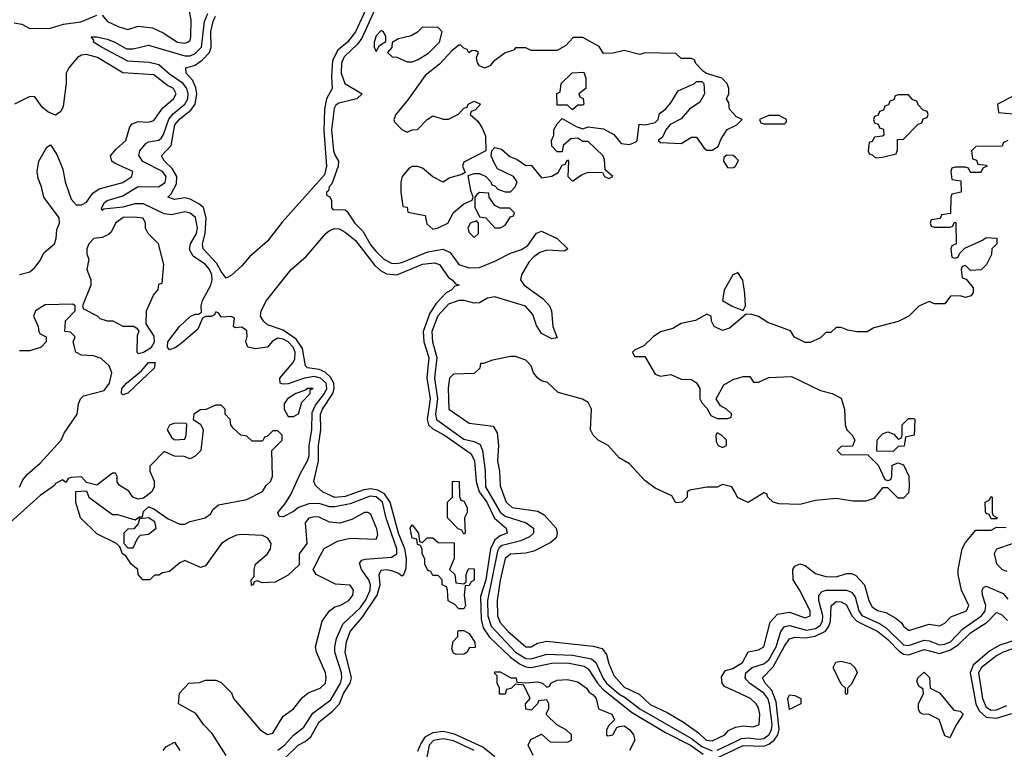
# Model space of a CAD drawing. Header units: inches. Extents: x 2710751 to 2829008, y 857003 to 965602.
# Tile 63 of 256: x 2737231 to 2741041, y 872694 to 875517. Entities that reach past the tile are written whole.
import ezdxf

# ---------------------------------------------------------------- set-up
doc = ezdxf.new("R2010")
doc.units = ezdxf.units.IN
doc.header["$MEASUREMENT"] = 0
doc.layers.add('C7837', color=7, linetype='Continuous')
doc.layers.add('C7847', color=7, linetype='Continuous')

msp = doc.modelspace()

# ---------------------------------------------------------------- linework, layer by layer
at = {"layer": 'C7837', "color": 2}
for points, elevation in [([(2738230, 872690.3), (2738255.1, 872710), (2738290, 872748.8), (2738330, 872779.3), (2738365.5, 872834.5), (2738434.5, 872885.5), (2738471.7, 872950), (2738477.2, 872970), (2738475.5, 872990), (2738450.8, 873070), (2738449.7, 873090), (2738457.1, 873122.9), (2738481.8, 873178.2), (2738550, 873242.3), (2738570, 873272.2), (2738586.6, 873310), (2738588.6, 873330), (2738582, 873350), (2738553.3, 873390), (2738545.8, 873414.2), (2738554.2, 873425.8), (2738568, 873430), (2738670, 873436.9), (2738689.6, 873450), (2738690.7, 873469.3), (2738648.5, 873588.5), (2738635, 873650), (2738610, 873671.2), (2738587.2, 873672.8), (2738510, 873643.1), (2738450, 873631.6), (2738430, 873632.5), (2738390, 873644.8), (2738350, 873643.5), (2738310.2, 873629.8), (2738290, 873614), (2738250, 873593.2), (2738235.3, 873595.3), (2738229.2, 873610), (2738257, 873643), (2738279.8, 873680.2), (2738317.4, 873762.6), (2738344.4, 873810), (2738350.7, 873830), (2738351.6, 873870), (2738361.8, 873930), (2738363, 873997), (2738375, 874025), (2738410.6, 874070), (2738419.1, 874090), (2738416.5, 874110), (2738395.1, 874130), (2738370, 874136.8), (2738333.4, 874130), (2738270, 874108.6), (2738250, 874106.3), (2738239, 874110), (2738237, 874130), (2738289.7, 874190), (2738295.4, 874204.6), (2738296.5, 874230), (2738288.7, 874250), (2738269.7, 874270), (2738250, 874281.1), (2738230, 874284.2), (2738208.2, 874271.8), (2738190, 874249.7), (2738143.8, 874243.8), (2738114, 874250), (2738106.3, 874270), (2738111.7, 874291.7), (2738110, 874313.2), (2738090, 874326.6), (2738064.7, 874324.7), (2738058, 874330), (2738062, 874362), (2738050, 874368), (2738010, 874366), (2738002, 874382), (2737990, 874386), (2737984.7, 874375.3), (2737972, 874368), (2737950, 874368.7), (2737938, 874362), (2737919.9, 874320.1), (2737856.4, 874263.6), (2737832.7, 874247.3), (2737810, 874239.3), (2737802.9, 874250), (2737804.8, 874270), (2737849.8, 874330.2), (2737890, 874368.2), (2737910, 874377.1), (2737923.1, 874376.9), (2737934.6, 874385.4), (2737933.3, 874410), (2737937.7, 874430), (2737970.7, 874489.3), (2737976.1, 874510), (2737974.8, 874530), (2737966, 874550), (2737949.7, 874570), (2737902.2, 874602.2), (2737887.5, 874627.5), (2737892.1, 874650), (2737915.3, 874690), (2737919.4, 874710), (2737911.2, 874751.2), (2737890, 874768.4), (2737870, 874773.3), (2737817.8, 874762.2), (2737790, 874766.2), (2737710, 874804.8), (2737676.2, 874803.8), (2737630, 874791.3), (2737556, 874784), (2737550, 874778), (2737547.2, 874787.2), (2737559.5, 874810), (2737570, 874817), (2737630, 874834.7), (2737689.1, 874870.9), (2737768.7, 874870), (2737793.7, 874886.3), (2737798.2, 874910), (2737783.5, 874930), (2737707.6, 874967.6), (2737691.6, 874991.6), (2737696.4, 875010), (2737720.7, 875039.3), (2737730, 875044.6), (2737770, 875050.3), (2737779.8, 875060.2), (2737788, 875072.1), (2737808.1, 875131.9), (2737825.9, 875154.1), (2737870, 875190.3), (2737881.1, 875210), (2737882.6, 875230), (2737878.2, 875250), (2737863.1, 875270), (2737810, 875306.6), (2737770, 875342.4), (2737731.7, 875351.7), (2737650, 875356.9), (2737547, 875410), (2737517.2, 875430), (2737518, 875438), (2737508, 875450), (2737530, 875450.3), (2737570, 875441.1), (2737599.1, 875430), (2737644, 875404), (2737670, 875404.6), (2737730, 875418.5), (2737870, 875376.3), (2737890, 875377.5), (2737910, 875385.4), (2737934.4, 875410), (2737945.7, 875510), (2737959.2, 875540.8)], 10), ([(2737550, 875534), (2737571.3, 875510), (2737612, 875490), (2737650, 875478.8), (2737690, 875491.3), (2737744.9, 875484.9), (2737785.5, 875465.5), (2737841, 875430), (2737870, 875426), (2737882, 875430), (2737890, 875438), (2737893.3, 875450), (2737895.1, 875515.1), (2737888, 875550)], 14), ([(2738570, 875556), (2738530, 875469.6), (2738499.6, 875430), (2738461.7, 875398.3), (2738441.2, 875358.8), (2738437.3, 875297.3), (2738440.4, 875250), (2738418.3, 875210), (2738410.2, 875170), (2738408.1, 875088.1), (2738418.6, 874950), (2738410, 874916.2), (2738246.9, 874733.1), (2738190, 874660.4), (2738120.1, 874599.9), (2738090, 874564), (2738050, 874528), (2738030, 874517), (2738010, 874542), (2737993.3, 874573.3), (2737940.5, 874630), (2737937.7, 874650), (2737949, 874690), (2737952.4, 874750), (2737941.6, 874790), (2737924.5, 874804.5), (2737890, 874822.4), (2737870, 874827.8), (2737830, 874820.7), (2737804, 874830), (2737817.2, 874842.8), (2737837.8, 874882.2), (2737839.2, 874910), (2737821.4, 874941.4), (2737791.3, 874970), (2737779.3, 874990), (2737817.7, 875030), (2737831.1, 875110), (2737850, 875133.6), (2737893.6, 875166.4), (2737909.8, 875190), (2737916.4, 875230), (2737912.9, 875252.9), (2737901.1, 875281.1), (2737875.1, 875310), (2737874, 875330), (2737910, 875341.3), (2737938.9, 875361.1), (2737965.3, 875390), (2737972.4, 875410), (2737970, 875471.3), (2737979.3, 875510), (2737988, 875530)], 6), ([(2738611.1, 875570), (2738554.2, 875445.8), (2738537.5, 875422.5), (2738486.7, 875373.3), (2738476.2, 875350), (2738475.2, 875310), (2738489.4, 875269.4), (2738556, 875230), (2738536, 875210), (2738466, 875194), (2738454.4, 875185.6), (2738447.3, 875172.7), (2738437.4, 875090), (2738445.4, 875010), (2738450, 874993.4), (2738464.9, 874970), (2738463.6, 874950), (2738438.9, 874881.1), (2738428.4, 874870), (2738425.2, 874854.8), (2738418, 874850), (2738418, 874838), (2738431.3, 874831.3), (2738436.9, 874816.9), (2738438, 874790), (2738442.8, 874782.8), (2738490, 874780.7), (2738496.4, 874776.4), (2738528.2, 874730), (2738558.4, 874698.4), (2738590, 874644.4), (2738610, 874619.5), (2738640.5, 874590), (2738670, 874575.3), (2738690, 874573.4), (2738710, 874577.8), (2738810, 874619.1), (2738870, 874628.7), (2738896.3, 874616.3), (2738930.7, 874570), (2738970, 874556.9), (2739010, 874557.4), (2739070, 874582.3), (2739130, 874614), (2739172.4, 874627.6), (2739196.6, 874643.4), (2739230, 874690.5), (2739250, 874699.1), (2739310.6, 874670), (2739352, 874630), (2739338.8, 874621.2), (2739270, 874624.7), (2739243.4, 874616.6), (2739220.2, 874599.8), (2739201.5, 874578.5), (2739172.7, 874530), (2739168.8, 874510), (2739182.4, 874490), (2739256.5, 874436.5), (2739280.4, 874410), (2739288.4, 874390), (2739293.4, 874330), (2739310, 874286), (2739290, 874282), (2739250, 874302.7), (2739230, 874334), (2739216.4, 874376.4), (2739188.6, 874408.6), (2739070, 874445.1), (2739041.1, 874438.9), (2739010, 874421.6), (2738990, 874419.7), (2738950.7, 874430.7), (2738930, 874430.8), (2738890, 874416.5), (2738849.1, 874370.9), (2738826.2, 874310), (2738827.8, 874270), (2738845, 874210), (2738836.6, 874130), (2738847.4, 874050), (2738840.2, 873990), (2738843.9, 873970), (2738950, 873893.6), (2738990, 873884.7), (2739012.7, 873872.7), (2739021.8, 873850), (2739031.9, 873771.9), (2739033.4, 873710), (2739090, 873611.7), (2739110, 873595.9), (2739190.6, 873570), (2739218.4, 873550), (2739218.4, 873530), (2739203.6, 873516.4), (2739170, 873500.3), (2739097.7, 873482.3), (2739086, 873474), (2739079.1, 873460.9), (2739041.6, 873270), (2739042.8, 873210), (2739055, 873170), (2739150, 873070.2), (2739190, 873046), (2739210, 873043.5), (2739270, 873062.6), (2739370, 873058.6), (2739443.7, 873043.7), (2739460.2, 873030), (2739486.8, 872970), (2739501.6, 872950), (2739548.8, 872908.8), (2739574.2, 872894.2), (2739630.3, 872850), (2739830, 872735.9), (2739870, 872704.3), (2739910, 872688.2)], 10), ([(2737210, 875504.7), (2737238.8, 875498.8), (2737270, 875482.8), (2737350, 875484), (2737400.9, 875499.1), (2737468, 875508), (2737530, 875534)], 14), ([(2740000, 875144.3), (2739978, 875170), (2739974.6, 875194.6), (2739966, 875210), (2739975.3, 875230), (2739975.3, 875250), (2739968.7, 875270), (2739948, 875290), (2739888.7, 875308.7), (2739876.4, 875316.4), (2739847.3, 875347.3), (2739842, 875362), (2739830, 875366), (2739790, 875366), (2739770, 875386), (2739650, 875388), (2739630, 875382), (2739570, 875398), (2739527.3, 875387.3), (2739490, 875386), (2739473.6, 875413.6), (2739410, 875448), (2739372.7, 875447.3), (2739343.6, 875416.4), (2739310, 875398), (2739210, 875398), (2739190, 875408), (2739150, 875408), (2739141, 875399), (2739110, 875389), (2739064.5, 875355.5), (2739050, 875338), (2739031.3, 875328.7), (2739010, 875338), (2739002, 875350), (2738998, 875370), (2739006, 875390), (2738996.4, 875396.4), (2738982, 875398), (2738968.4, 875388.4), (2738962, 875402), (2738950, 875406), (2738938, 875418), (2738930, 875418), (2738903.5, 875396.5), (2738855.5, 875344.5), (2738799.8, 875300.2), (2738733.4, 875206.6), (2738686, 875150), (2738678, 875130), (2738681, 875121), (2738710, 875092), (2738730, 875082), (2738749, 875091), (2738770, 875092), (2738808, 875130), (2738830, 875144.7), (2738870, 875131.3), (2738890, 875131.3), (2738928.9, 875151.1), (2738950, 875174), (2738962, 875178), (2738966, 875190), (2738990, 875202), (2739014, 875190), (2738992.7, 875167.3), (2738978, 875162), (2738974, 875150), (2739003.6, 875123.6), (2739019.6, 875099.6), (2739032.7, 875067.3), (2739034, 875010), (2738950, 874966), (2738944.7, 874950), (2738954, 874926), (2738942, 874918), (2738895.3, 874904.7), (2738870, 874888.7), (2738830, 874908.7), (2738790, 874942), (2738770, 874948.7), (2738750, 874948.7), (2738738, 874942), (2738711.3, 874910), (2738706, 874890), (2738706, 874850), (2738714, 874794), (2738730, 874792), (2738732.7, 874772.7), (2738799.6, 874759.6), (2738806.4, 874726.4), (2738830, 874706.8), (2738850, 874711.3), (2738888, 874730), (2738909.3, 874770.7), (2738950, 874804.7), (2738982, 874818), (2738986, 874830), (2738976.4, 874856.4), (2738966, 874914), (2738990, 874922), (2739010, 874922), (2739034, 874910), (2739054, 874890), (2739058, 874878), (2739070, 874874), (2739081, 874861), (2739110, 874851.3), (2739130, 874851.3), (2739148.7, 874870), (2739155.3, 874890), (2739142, 874910), (2739080.2, 874940.2), (2739065.6, 874965.6), (2739055.3, 874990), (2739058, 875010), (2739070, 875022), (2739095.3, 875015.3), (2739127.5, 874987.5), (2739155.3, 874975.3), (2739190, 874952), (2739210, 874954), (2739250, 874904.7), (2739290, 874911), (2739314, 874926), (2739330, 874954), (2739342, 874958), (2739350, 874974), (2739354, 874970), (2739352, 874910), (2739370, 874892), (2739404.1, 874915.9), (2739430, 874926.4), (2739485.4, 874925.4), (2739494, 874910), (2739510, 874902), (2739526, 874910), (2739496.4, 874936.4), (2739494, 874974), (2739488, 874990), (2739430, 875046), (2739410, 875046), (2739390, 875058), (2739363.6, 875056.4), (2739334, 875030), (2739330, 875006), (2739310, 875006), (2739290, 875028), (2739288.7, 875050), (2739298, 875070), (2739298, 875090), (2739310, 875114), (2739330, 875134), (2739383.6, 875103.6), (2739410, 875094), (2739430, 875102), (2739490, 875094), (2739530, 875072), (2739558, 875038), (2739590, 875033.4), (2739616.2, 875043.8), (2739619.6, 875050), (2739628, 875112), (2739650.6, 875110.6), (2739690, 875119.1), (2739700.9, 875130), (2739706.6, 875153.4), (2739730, 875171), (2739750, 875194.8), (2739778.3, 875241.7), (2739842, 875270), (2739850, 875278), (2739870, 875278), (2739878, 875270), (2739881, 875230), (2739862.8, 875197.2), (2739822, 875170), (2739790, 875132.7), (2739748.3, 875111.7), (2739731, 875090), (2739718, 875062), (2739702, 875050), (2739710, 875042), (2739790, 875038), (2739830, 875062), (2739850, 875062), (2739879.6, 875019.6), (2739890, 875012), (2739910, 875012), (2739933.6, 875026.4), (2739944.7, 875055.3), (2739968, 875092), (2740000, 875107.2)], 14), ([(2737230, 874531.3), (2737270, 874541), (2737290, 874558), (2737310, 874584.7), (2737324.8, 874615.2), (2737365.2, 874650), (2737371.8, 874670), (2737374.5, 874705.5), (2737385.2, 874730), (2737384, 874750), (2737324, 874830), (2737315.3, 874870), (2737302, 874902), (2737299, 874930), (2737305.2, 874970), (2737336.4, 875023.6), (2737350, 875032), (2737375.2, 874995.2), (2737398.5, 874938.5), (2737406.8, 874890), (2737430, 874822), (2737450, 874801), (2737470, 874801), (2737490, 874811.3), (2737514.5, 874845.5), (2737538, 874862), (2737630, 874886.7), (2737665.2, 874910), (2737669, 874930), (2737600.1, 874960.1), (2737588, 874970), (2737582, 874990), (2737603.7, 875016.3), (2737642, 875050), (2737657.2, 875102.8), (2737665.6, 875114.4), (2737690, 875122.8), (2737730, 875120.7), (2737750, 875126.8), (2737784.7, 875175.3), (2737826, 875210), (2737836.2, 875230), (2737826, 875250), (2737802.3, 875262.2), (2737750, 875302.9), (2737630, 875311.5), (2737532.3, 875370), (2737490, 875381.6), (2737470, 875379.5), (2737454.8, 875370), (2737420.7, 875330), (2737410.8, 875310), (2737410.9, 875270.9), (2737399.1, 875180.9), (2737390, 875162), (2737370, 875148), (2737340.2, 875160.2), (2737318, 875178), (2737290, 875218), (2737270, 875219), (2737210.6, 875189.4)], 14), ([(2740000, 874983.4), (2739991.6, 874991.6), (2739967.1, 874992.9), (2739956, 874984), (2739954, 874970), (2739970, 874944.9), (2739990, 874943), (2740000, 874949.2)], 14), ([(2738258.3, 872661.7), (2738308.2, 872710), (2738335.6, 872724.5), (2738357.3, 872742.7), (2738390, 872800.3), (2738440.2, 872839.8), (2738468.7, 872870), (2738483.7, 872910), (2738509.8, 872950), (2738514.6, 872970), (2738489.8, 873070), (2738495.3, 873110), (2738509.8, 873150), (2738556.4, 873203.6), (2738614.6, 873290), (2738626, 873330), (2738621.3, 873370), (2738630, 873387.3), (2738650, 873390.2), (2738670, 873386.4), (2738696.1, 873376.1), (2738710, 873364.9), (2738717.2, 873370), (2738725.8, 873394.2), (2738727.7, 873432.3), (2738720.6, 873470), (2738697.2, 873530), (2738664.1, 873650), (2738642.3, 873682.3), (2738616.5, 873696.5), (2738590, 873701.3), (2738562.5, 873697.5), (2738490, 873672), (2738450, 873668.8), (2738402.7, 873690), (2738375.1, 873715.1), (2738369.5, 873730), (2738387.6, 873810), (2738387.1, 873870), (2738396.8, 873930), (2738394.8, 873990), (2738402.2, 874010), (2738442, 874070), (2738447.7, 874090), (2738446.8, 874110), (2738434.1, 874134.1), (2738412.5, 874152.5), (2738390, 874163.2), (2738345.2, 874170), (2738337.2, 874177.2), (2738325.2, 874245.2), (2738300.8, 874280.8), (2738250, 874315.6), (2738190, 874336.2), (2738174.5, 874350), (2738162.9, 874370), (2738165.6, 874390), (2738185.4, 874430), (2738281, 874550), (2738338.8, 874601.2), (2738415.1, 874690), (2738430, 874701.7), (2738450, 874708.8), (2738467.2, 874707.2), (2738490, 874694.9), (2738530, 874662.6), (2738605.2, 874565.2), (2738626.4, 874546.4), (2738650, 874533.6), (2738690, 874530.2), (2738790, 874571.3), (2738836.1, 874576.1), (2738854.9, 874570), (2738890, 874518.8), (2738904.7, 874510), (2738916, 874496), (2738932, 874490), (2738914.8, 874485.2), (2738901, 874470), (2738880.5, 874459.5), (2738841.8, 874418.2), (2738818.5, 874381.5), (2738792, 874310), (2738794.7, 874270), (2738814.2, 874210), (2738806.2, 874130), (2738818.6, 874050), (2738807.5, 873970), (2738813.4, 873950), (2738830, 873933.4), (2738874.9, 873910), (2738977.7, 873837.7), (2738990.2, 873810.1), (2738997.7, 873730), (2739009.2, 873690), (2739038, 873650), (2739068.7, 873588.7), (2739113.4, 873550), (2739117.3, 873530), (2739090, 873520.4), (2739070, 873504.7), (2739052.3, 873470), (2739034.5, 873350), (2739014.2, 873285.8), (2739016.8, 873196.8), (2739024.3, 873164.3), (2739048.3, 873128.3), (2739130, 873050.2), (2739164.5, 873024.5), (2739190, 873013.4), (2739210, 873011), (2739290, 873027.3), (2739350, 873029.2), (2739415.2, 873015.2), (2739430, 873005.7), (2739466.4, 872950), (2739487.1, 872927.1), (2739598, 872838), (2739730, 872759.3), (2739826.3, 872710), (2739875.3, 872675.3)], 6), ([(2740000, 874534.1), (2739990, 874529.2), (2739956.4, 874470), (2739950.7, 874430.7), (2739988, 874408), (2740000, 874403.4)], 14), ([(2737230, 873708), (2737243.1, 873736.9), (2737261.3, 873758.7), (2737310, 873801.6), (2737391.5, 873890), (2737402.5, 873917.5), (2737454, 873990), (2737458, 874030), (2737466, 874050), (2737478, 874062), (2737557.4, 874082.6), (2737578.7, 874110), (2737587, 874150), (2737577, 874177), (2737546.3, 874206.3), (2737516.5, 874216.5), (2737470, 874219), (2737448, 874230), (2737438, 874270), (2737446, 874290), (2737427.3, 874307.3), (2737406, 874310), (2737408.4, 874351.6), (2737446, 874390), (2737446, 874410), (2737436.4, 874416.4), (2737330, 874413.2), (2737292, 874390), (2737284.7, 874370), (2737302, 874330), (2737304.7, 874310), (2737310, 874302), (2737334, 874290), (2737334, 874270), (2737314, 874250), (2737270, 874235.3), (2737230, 874235.3)], 14), ([(2740000, 874342.7), (2739976.8, 874323.2), (2739950, 874314), (2739918, 874330), (2739908, 874350), (2739906, 874370), (2739890, 874378), (2739846.4, 874353.6), (2739790, 874342), (2739758, 874322), (2739710, 874308.7), (2739682, 874290), (2739645.4, 874254.6), (2739610, 874238), (2739602, 874230), (2739610, 874214), (2739650, 874214), (2739690, 874146), (2739710, 874138), (2739750, 874144.7), (2739790, 874126), (2739830, 874124.7), (2739850, 874112), (2739862, 874090), (2739862, 874050), (2739870, 874034), (2739890, 874014), (2739905.4, 873985.4), (2739930, 873974), (2739970, 873974), (2739982, 873978), (2739986, 873990), (2739966, 874010), (2739943.1, 874023.1), (2739926, 874050), (2739955.3, 874104.7), (2739994.6, 874125.4), (2740000, 874127)], 14), ([(2740000, 873684.5), (2739986, 873710), (2739950, 873718), (2739930, 873708), (2739890, 873708), (2739823.6, 873696.4), (2739814, 873690), (2739814, 873670), (2739794, 873650), (2739770, 873648), (2739754.6, 873674.6), (2739690, 873704), (2739650, 873734), (2739590, 873799), (2739550, 873822), (2739508, 873870), (2739469.4, 873889.4), (2739449.3, 873909.3), (2739439, 873930), (2739444, 874010), (2739430, 874035.3), (2739409.1, 874049.1), (2739314.6, 874074.6), (2739273.6, 874113.6), (2739250, 874119), (2739235.3, 874130), (2739219, 874150), (2739210, 874178), (2739190, 874199), (2739150, 874214), (2739130, 874214), (2739060.7, 874199.3), (2739026, 874186), (2739014, 874186), (2739011.6, 874168.4), (2738990, 874148), (2738910, 874146), (2738894, 874130), (2738888.4, 874091.6), (2738891, 874010), (2738970, 873956), (2739063.6, 873943.6), (2739078, 873918), (2739084, 873870), (2739079.1, 873810), (2739087.7, 873770), (2739090, 873714), (2739113, 873650), (2739136, 873630), (2739235.8, 873615.8), (2739260.9, 873600.9), (2739307.3, 873550), (2739310.8, 873530), (2739307.3, 873512.7), (2739286.2, 873493.8), (2739219.9, 873460.1), (2739190, 873453), (2739130, 873449.5), (2739110, 873432.3), (2739090, 873348), (2739078, 873270), (2739079.5, 873210), (2739090, 873184.4), (2739121.3, 873150), (2739190, 873090.5), (2739210, 873090.5), (2739234.8, 873105.3), (2739270, 873112.7), (2739450, 873093.4), (2739484.1, 873084.1), (2739500.9, 873060.9), (2739510, 873026), (2739530, 872979.1), (2739570, 872934.4), (2739627.7, 872907.7), (2739670, 872867.4), (2739736, 872836), (2739799, 872799), (2739858, 872758), (2739886.7, 872730), (2739910, 872726.3), (2739959.3, 872750), (2739973.3, 872766.7), (2740000.1, 872779.9)], 14), ([(2738029.3, 872670), (2737975.5, 872755.5), (2737942, 872790), (2737912.9, 872832.9), (2737846, 872870), (2737848.7, 872911.3), (2737886, 872950), (2737927.3, 872952.7), (2737950, 872962), (2737990, 872962), (2738010, 872952), (2738050, 872912), (2738058, 872890), (2738161, 872770), (2738190, 872751), (2738210, 872756), (2738250, 872822.8), (2738290, 872851), (2738325.8, 872894.2), (2738347.6, 872912.4), (2738393.2, 872930), (2738414, 872950), (2738417, 872970), (2738414, 872990), (2738379.3, 873070), (2738375.1, 873090), (2738400.9, 873190), (2738429.6, 873230.4), (2738450, 873244.9), (2738470, 873250.8), (2738504, 873270), (2738519.5, 873290), (2738522.7, 873310), (2738510, 873329), (2738452.9, 873332.9), (2738378, 873370), (2738366, 873390), (2738394.6, 873445.4), (2738409, 873471), (2738460.2, 873499.8), (2738510, 873511), (2738610, 873507.3), (2738616.5, 873523.5), (2738612.7, 873547.3), (2738593.8, 873593.8), (2738590, 873602), (2738578, 873610), (2738564.7, 873610), (2738516.3, 873583.7), (2738470, 873569), (2738430, 873572.3), (2738390, 873591.6), (2738370, 873594), (2738350, 873588.7), (2738336, 873570), (2738342, 873490), (2738312, 873450), (2738312.7, 873407.3), (2738270, 873368), (2738219.6, 873340.4), (2738170, 873338), (2738150, 873346), (2738138, 873342), (2738134, 873330), (2738127.3, 873327.3), (2738126, 873350), (2738138, 873362), (2738138, 873390), (2738144, 873410), (2738189.6, 873450.4), (2738200.9, 873470), (2738203.7, 873490), (2738191.2, 873511.2), (2738170, 873520.7), (2738090, 873524.5), (2738070, 873522), (2738042, 873510), (2738011.3, 873490), (2737950, 873404), (2737930, 873397.2), (2737870, 873424), (2737850, 873415.3), (2737810, 873382), (2737783.6, 873376.4), (2737770, 873368), (2737752.7, 873367.3), (2737734, 873350), (2737708, 873350), (2737689, 873370), (2737688, 873390), (2737662, 873410), (2737642, 873442), (2737628.7, 873450), (2737618, 873478), (2737606, 873490), (2737530, 873528), (2737466, 873590), (2737448.7, 873648.7), (2737448, 873692), (2737490, 873694), (2737498, 873670), (2737590, 873602), (2737610, 873602), (2737678, 873582), (2737694, 873594), (2737706, 873594), (2737710, 873614), (2737730, 873632), (2737750, 873624.7), (2737805.2, 873585.2), (2737850, 873564.7), (2737870, 873564.7), (2737890, 873576), (2737948, 873590), (2737970, 873604.7), (2737978, 873622), (2738000.4, 873639.6), (2738110, 873661), (2738170, 873692), (2738185.2, 873714.8), (2738202, 873730), (2738208.7, 873750), (2738206, 873850), (2738246, 873890), (2738246, 873910), (2738230, 873926), (2738210, 873926), (2738190, 873906), (2738178, 873902), (2738170, 873886), (2738130, 873886), (2738110, 873906), (2738086, 873910), (2738056.4, 873936.4), (2738048, 873950), (2738046, 873970), (2738026, 873990), (2738026, 874010), (2738010, 874026), (2737990, 874026), (2737951.1, 874008.9), (2737930, 874008), (2737904.7, 873990), (2737902, 873970), (2737930, 873952), (2737941, 873930), (2737932, 873850), (2737910, 873828), (2737890, 873818), (2737867.3, 873827.3), (2737830, 873828.7), (2737790, 873846), (2737734, 873790), (2737734, 873770), (2737751.1, 873731.1), (2737751.3, 873710), (2737742, 873690), (2737710, 873666), (2737690, 873662), (2737669.2, 873669.2), (2737652.9, 873692.9), (2737616.4, 873716.4), (2737608.4, 873728.4), (2737608, 873750), (2737602, 873762), (2737590, 873762), (2737530, 873715.3), (2737490, 873726), (2737470, 873748), (2737430, 873746), (2737418, 873742), (2737410, 873726), (2737396.4, 873736.4), (2737370, 873722), (2737365.8, 873714.2), (2737310, 873676.2), (2737170, 873549.6)], 14), ([(2739218, 872670), (2739198, 872710), (2739208.4, 872731.6), (2739250, 872752), (2739283.6, 872723.6), (2739350, 872722), (2739366, 872730), (2739366, 872750), (2739346, 872770), (2739308.7, 872788.7), (2739270, 872826), (2739268.4, 872831.6), (2739278, 872850), (2739278, 872870), (2739270, 872886), (2739238, 872882), (2739234, 872870), (2739210, 872846), (2739188.9, 872848.9), (2739188, 872870), (2739206, 872890), (2739182, 872942), (2739150, 872946), (2739134, 872930), (2739114, 872926), (2739110, 872908), (2739087.3, 872907.3), (2739088, 872930), (2739078, 872950), (2739078, 872978), (2739068.4, 872988.4), (2739070, 872994), (2739090, 872994), (2739130.9, 872970.9), (2739152, 872970), (2739154, 872954), (2739190, 872951), (2739234.8, 872954.8), (2739254, 872950), (2739270, 872934), (2739282, 872938), (2739286, 872950), (2739310, 872962), (2739350, 872964.7), (2739390, 872954.8), (2739424.7, 872930), (2739434.9, 872914.9), (2739450, 872904.7), (2739461, 872890), (2739471.1, 872851.1), (2739522, 872830), (2739532, 872808), (2739510, 872786), (2739502, 872770), (2739502, 872750), (2739506, 872746), (2739526, 872750), (2739542, 872778), (2739550, 872782), (2739570, 872784.7), (2739591.3, 872770), (2739606, 872750), (2739611.3, 872730), (2739590.7, 872690)], 2), ([(2740000, 872917.6), (2739957.5, 872937.5), (2739949.2, 872950), (2739946, 872974), (2739961.3, 872998.7), (2739990, 873006.5), (2740000, 873012.7)], 14), ([(2739070, 872664.5), (2739022.7, 872702.7), (2738912.8, 872752.8), (2738870, 872762.7), (2738830, 872758.2), (2738799.1, 872740.9), (2738783, 872717), (2738770, 872685.2)], 6), ([(2737786, 872690), (2737796.4, 872703.6), (2737830, 872722), (2737851, 872690)], 14), ([(2738990, 872689), (2738910, 872726.2), (2738870, 872735.2), (2738832.2, 872727.8), (2738815, 872710), (2738804.2, 872650)], 10), ([(2739929.9, 872690.1), (2740000, 872724.8)], 10), ([(2739930, 872660.9), (2740000, 872694.1)], 6)]:
    msp.add_lwpolyline(points, dxfattribs=dict(at, elevation=elevation))
for points, elevation in [([(2738630, 875475.3), (2738610, 875454), (2738602.8, 875430), (2738602, 875410), (2738610, 875394), (2738623.1, 875416.9), (2738647.3, 875432.7), (2738648, 875450), (2738638, 875470)], 14), ([(2738790, 875488), (2738770, 875468), (2738745.4, 875454.6), (2738696.9, 875443.1), (2738672, 875428), (2738671.3, 875408.7), (2738654, 875390), (2738672.7, 875372.7), (2738690, 875372), (2738730, 875354), (2738750, 875354), (2738770, 875362), (2738812.5, 875387.5), (2738855.3, 875430), (2738866, 875470), (2738850, 875486)], 14), ([(2739370, 875168), (2739350, 875186), (2739310, 875186), (2739309, 875231), (2739322, 875238), (2739326, 875270), (2739369.1, 875310.9), (2739414, 875314), (2739422, 875290), (2739422, 875250), (2739394, 875230), (2739398, 875218), (2739411.6, 875211.6), (2739414, 875190), (2739410, 875186), (2739390, 875186)], 14), ([(2739010, 874848), (2738999.6, 874840.4), (2738991.6, 874828.4), (2738991.6, 874791.6), (2739010, 874754), (2739034, 874750), (2739070, 874712), (2739090, 874712), (2739110, 874722), (2739130, 874754), (2739142, 874758), (2739146, 874770), (2739127.3, 874787.3), (2739090, 874788), (2739070, 874798), (2739048, 874830), (2739046, 874846)], 14), ([(2737673.4, 874753.4), (2737631.1, 874751.1), (2737602, 874730), (2737584.7, 874695.3), (2737574.6, 874685.4), (2737550, 874674), (2737518, 874670), (2737498.8, 874650), (2737491, 874630), (2737491.3, 874610), (2737498, 874590), (2737491.3, 874550), (2737506, 874510), (2737506, 874490), (2737474, 874410), (2737478, 874398), (2737530.9, 874370.9), (2737541, 874361), (2737570, 874352), (2737591.6, 874351.6), (2737630, 874331.3), (2737671.3, 874331.3), (2737683.6, 874323.6), (2737691.6, 874311.6), (2737686, 874294), (2737684.7, 874230), (2737690, 874224.7), (2737710, 874230.8), (2737740.9, 874250), (2737752.8, 874270), (2737751.8, 874291.8), (2737720.4, 874340.4), (2737722, 874390), (2737748.4, 874451.6), (2737767.3, 874472.7), (2737770, 874494), (2737782, 874498), (2737788.7, 874570), (2737768.7, 874650), (2737728, 874690), (2737718, 874710), (2737718, 874730), (2737708.4, 874748.4)], 14), ([(2738998, 874738), (2738974, 874730), (2738964.7, 874710), (2738970, 874694), (2738990, 874674), (2739006, 874690), (2739006, 874730)], 14), ([(2737630, 874065.6), (2737625.1, 874070), (2737626.6, 874090), (2737644.2, 874110), (2737702, 874158), (2737730, 874190.3), (2737754.8, 874190), (2737751.8, 874168.2), (2737650, 874072.3)], 10), ([(2738366, 874090), (2738344.7, 874090), (2738336.8, 874083.2), (2738298.8, 874070), (2738267.3, 874050), (2738254.8, 874030), (2738254.8, 874010), (2738270, 873982), (2738290, 873981), (2738310, 873991.3), (2738322.4, 874037.6), (2738355.1, 874070), (2738355.3, 874084.7)], 14), ([(2737830, 873956), (2737810, 873948), (2737801, 873930), (2737819.6, 873899.6), (2737831.6, 873891.6), (2737870, 873894), (2737875.3, 873910), (2737878, 873950), (2737874.6, 873954.6)], 14), ([(2739930, 873918), (2739924.7, 873910), (2739925.4, 873885.4), (2739934, 873870), (2739950, 873862), (2739966, 873870), (2739966, 873890), (2739946, 873910)], 14), ([(2738950, 873526), (2738942, 873542), (2738927.3, 873547.3), (2738886, 873590), (2738886, 873650), (2738906, 873670), (2738906, 873730), (2738910, 873732), (2738931.3, 873730), (2738932.7, 873672.7), (2738938, 873658), (2738950, 873654), (2738962, 873630), (2738962, 873610), (2738952, 873590), (2738954, 873530)], 2), ([(2737730, 873589), (2737694, 873586), (2737690, 873566), (2737672.7, 873547.3), (2737650, 873546), (2737634, 873530), (2737634, 873490), (2737650, 873474), (2737670, 873474), (2737688, 873512), (2737698, 873522), (2737730, 873526.8), (2737759, 873550), (2737753.6, 873573.6)], 14), ([(2738790, 873494), (2738808, 873512), (2738830, 873512), (2738850, 873494), (2738912.7, 873492.7), (2738912.7, 873432.7), (2738894, 873390), (2738914, 873370), (2738918, 873338), (2738950, 873334), (2738958, 873342), (2738958, 873370), (2738966, 873390), (2738970, 873394), (2738990, 873392), (2738990, 873348.7), (2738978, 873342), (2738970, 873328), (2738954, 873326), (2738951, 873290), (2738956, 873250), (2738950, 873238), (2738930, 873238), (2738914.6, 873254.6), (2738888.9, 873268.9), (2738886, 873310), (2738882, 873322), (2738866, 873330), (2738866, 873350), (2738850, 873366), (2738830, 873366), (2738822, 873382), (2738810, 873386), (2738798, 873410), (2738798, 873430), (2738788, 873452), (2738788, 873468), (2738782, 873482), (2738770, 873486), (2738767.3, 873507.3), (2738749.2, 873510.8), (2738742, 873550), (2738750, 873562), (2738774, 873530), (2738778, 873498)], 2), ([(2738920.4, 873060.4), (2738910, 873066), (2738903.1, 873083.1), (2738908.4, 873111.6), (2738926, 873130), (2738926, 873150), (2738930, 873154), (2738950, 873154), (2738970, 873142), (2738992, 873108), (2738992.7, 873087.3), (2738970, 873086), (2738962, 873070), (2738950, 873062)], 2)]:
    msp.add_lwpolyline(points, close=True, dxfattribs=dict(at, elevation=elevation))
at = {"layer": 'C7847', "color": 2}
for points, elevation in [([(2740670, 875226), (2740630, 875226), (2740618, 875222), (2740612.7, 875207.3), (2740598, 875202), (2740592.7, 875187.3), (2740578, 875182), (2740572.7, 875167.3), (2740558, 875162), (2740552.7, 875147.3), (2740538, 875142), (2740534, 875130), (2740538, 875118), (2740552.7, 875112.7), (2740558, 875098), (2740572.7, 875092.7), (2740574, 875070), (2740570, 875066), (2740538, 875062), (2740530, 875046), (2740518, 875042), (2740514, 875010), (2740518, 874998), (2740530, 874994), (2740542, 874982), (2740570, 874984.7), (2740622, 874998), (2740627.3, 875012.7), (2740627.3, 875052.7), (2740650, 875054), (2740707.3, 875112.7), (2740722, 875118), (2740727.3, 875132.7), (2740742, 875138), (2740746, 875150), (2740742, 875162), (2740727.3, 875167.3), (2740707.3, 875187.3), (2740702, 875202), (2740687.3, 875207.3)], 14), ([(2740170, 875146), (2740130, 875146), (2740094, 875130), (2740098, 875118), (2740110, 875114), (2740190, 875114), (2740198, 875122), (2740198, 875130)], 14), ([(2740610, 873846), (2740547.3, 873847.3), (2740549.1, 873890.9), (2740570, 873914), (2740590, 873922), (2740612.7, 873912.7), (2740630, 873894), (2740642, 873898), (2740646, 873910), (2740646, 873950), (2740670, 873974), (2740690, 873974), (2740694, 873970), (2740692, 873910), (2740658, 873902), (2740652.7, 873867.3), (2740630, 873866)], 14), ([(2740990, 873586), (2740982, 873602), (2740970, 873606), (2740967.3, 873612.7), (2740966, 873650), (2740982, 873658), (2740990, 873672), (2740994, 873670), (2740994, 873610), (2740998, 873598), (2741014, 873590), (2741010, 873586)], 14), ([(2740430, 872906), (2740426, 872910), (2740426, 872930), (2740410, 872946), (2740378, 873010), (2740389.4, 873030.6), (2740410, 873034.8), (2740445.4, 873025.4), (2740462, 873010), (2740471.6, 872991.6), (2740450, 872946), (2740434, 872930), (2740434, 872910)], 2), ([(2740830, 872738), (2740810, 872746), (2740788, 872810), (2740750, 872828.7), (2740726, 872830), (2740715.3, 872835.3), (2740708.9, 872848.9), (2740708.7, 872870), (2740728, 872910), (2740727.3, 872927.3), (2740710, 872938), (2740702, 872958), (2740706, 872970), (2740730, 872992), (2740751.6, 872971.6), (2740754, 872930), (2740790, 872912), (2740845.4, 872845.4), (2740870, 872842), (2740882, 872830), (2740853.4, 872786.6)], 2), ([(2740210, 872848), (2740202.7, 872890), (2740210, 872904.7), (2740230, 872902), (2740254, 872890), (2740254, 872870)], 2)]:
    msp.add_lwpolyline(points, close=True, dxfattribs=dict(at, elevation=elevation))
for points, elevation in [([(2741070, 875218), (2741014, 875190), (2741018, 875158), (2741072.7, 875152.7)], 14), ([(2740000, 875107.2), (2740006, 875110), (2740026, 875130), (2740002, 875142), (2740000, 875144.3)], 14), ([(2741054, 875050), (2741038, 875042), (2741032.7, 875027.3), (2740930, 875026), (2740914, 875010), (2740918, 874978), (2740932.7, 874972.7), (2740938, 874958), (2740970, 874954), (2740974, 874950), (2740958, 874942), (2740950, 874926), (2740910, 874926), (2740902, 874942), (2740890, 874946), (2740850, 874946), (2740838, 874942), (2740834, 874930), (2740838, 874898), (2740872.7, 874892.7), (2740874, 874850), (2740838, 874842), (2740834, 874830), (2740832.7, 874767.3), (2740798, 874762), (2740792.7, 874747.3), (2740758, 874742), (2740754, 874730), (2740758, 874718), (2740770, 874714), (2740830, 874714), (2740842, 874718), (2740847.3, 874732.7), (2740852.7, 874732.7), (2740854, 874650), (2740838, 874642), (2740834, 874630), (2740838, 874598), (2740850, 874594), (2740862, 874598), (2740867.3, 874612.7), (2740887.3, 874632.7), (2740956.4, 874663.6), (2740970, 874674), (2741011.6, 874671.6), (2741012, 874650), (2740992, 874630), (2740991.1, 874608.9), (2740972, 874570), (2740951.1, 874548.9), (2740910, 874546), (2740890, 874566), (2740878, 874562), (2740874, 874550), (2740878, 874518), (2740892.7, 874512.7), (2740919.6, 874479.6), (2740919.6, 874460.4), (2740911.6, 874448.4), (2740890, 874442), (2740870, 874448), (2740832.7, 874447.3), (2740810, 874418), (2740770, 874418), (2740750, 874426), (2740710, 874408), (2740670.7, 874369.3), (2740630, 874348.7), (2740536, 874324), (2740510, 874308.7), (2740470, 874308.7), (2740435.3, 874315.3), (2740410, 874326), (2740390, 874326), (2740370, 874306), (2740350, 874306), (2740330, 874286), (2740290, 874268), (2740270, 874268), (2740228.9, 874288.9), (2740213.6, 874313.6), (2740125.2, 874345.2), (2740090, 874368), (2740063.6, 874376.4), (2740042, 874378), (2740000, 874342.7)], 14), ([(2740000, 874949.2), (2740001.2, 874950), (2740011.9, 874971.9), (2740000, 874983.4)], 14), ([(2740000, 874403.4), (2740030, 874392), (2740039, 874410), (2740037.1, 874457.1), (2740029.5, 874509.5), (2740010, 874539), (2740000, 874534.1)], 14), ([(2740000, 874127), (2740030, 874136), (2740056, 874136), (2740070, 874114), (2740090, 874114), (2740130, 874132), (2740216.9, 874136.9), (2740330, 874082), (2740374, 874070), (2740410, 874052), (2740422, 874010), (2740424.7, 873950), (2740432, 873930), (2740452, 873910), (2740462, 873890), (2740452.7, 873867.3), (2740410, 873866), (2740394, 873850), (2740410, 873834), (2740512.7, 873832.7), (2740552.7, 873792.7), (2740578, 873738), (2740590, 873734), (2740602, 873738), (2740606, 873750), (2740607.3, 873792.7), (2740630, 873802), (2740650, 873794), (2740671.1, 873751.1), (2740672, 873710), (2740670, 873686), (2740650, 873666), (2740630, 873666), (2740590, 873706), (2740570, 873706), (2740535.3, 873664.7), (2740505.4, 873654.6), (2740454.6, 873654.6), (2740390, 873664), (2740310, 873657.2), (2740250, 873641.2), (2740170, 873644), (2740146, 873650), (2740126, 873670), (2740122, 873682), (2740110, 873686), (2740050, 873648.7), (2740008.7, 873668.7), (2740000, 873684.5)], 14), ([(2740000, 873012.7), (2740028.2, 873030), (2740050, 873071), (2740090, 873079.1), (2740110, 873091), (2740134.3, 873185.7), (2740163.5, 873216.5), (2740210, 873224.4), (2740270, 873202.4), (2740289, 873210), (2740289.3, 873230), (2740250, 873309), (2740224, 873350), (2740222, 873390), (2740230, 873402), (2740250, 873411.3), (2740270, 873404.7), (2740310, 873374.8), (2740350, 873362.4), (2740390, 873361.6), (2740430, 873374.8), (2740450, 873374.8), (2740466.7, 873366.7), (2740499.3, 873330), (2740517.1, 873270), (2740530, 873244.9), (2740550, 873230.6), (2740582.8, 873222.8), (2740621.6, 873201.6), (2740643, 873183), (2740651, 873170), (2740670, 873154.8), (2740675.3, 873155.3), (2740750, 873178.8), (2740790, 873172), (2740810, 873182), (2740833.2, 873206.8), (2740894, 873230), (2740904, 873250), (2740875.1, 873310), (2740862, 873370), (2740862, 873390), (2740878, 873470), (2740890, 873494), (2740930, 873542), (2740990, 873542), (2741010, 873554), (2741047.3, 873552.7)], 14), ([(2741071.6, 873488.4), (2741010, 873468), (2741001, 873450), (2741010, 873412), (2741032, 873390), (2741050, 873382.8)], 14), ([(2740000, 872724.8), (2740023.5, 872736.5), (2740050, 872738.3), (2740090, 872732.7), (2740110, 872736.3), (2740130, 872750.3), (2740139.8, 872770), (2740142.9, 872790), (2740131.9, 872870), (2740125.3, 872890), (2740110, 872911.8), (2740054.7, 872950), (2740042.9, 872962.9), (2740037.4, 872970), (2740040.5, 872990), (2740065.1, 873010), (2740110, 873025.2), (2740130, 873040.8), (2740157.5, 873090), (2740175.6, 873150), (2740190, 873168.8), (2740210, 873173.4), (2740275.5, 873155.5), (2740310, 873161.8), (2740327.6, 873172.4), (2740337, 873190), (2740339.1, 873210), (2740323.5, 873270), (2740323.5, 873290), (2740336, 873304), (2740350.9, 873309.1), (2740430, 873310.2), (2740450, 873302.6), (2740463.8, 873283.8), (2740477.8, 873230), (2740490, 873211.7), (2740559.7, 873179.7), (2740583.8, 873163.8), (2740650, 873098.8), (2740670, 873095.9), (2740730, 873115.9), (2740750, 873113.4), (2740790, 873098.8), (2740810, 873101), (2740832, 873110), (2740880.5, 873159.5), (2740952.8, 873210), (2740966.8, 873230), (2740968.7, 873250), (2740955.8, 873290), (2740954.5, 873310), (2740960.1, 873319.9), (2740970, 873325.5), (2741036.3, 873296.3), (2741054.3, 873274.3)], 10), ([(2740000, 872694.1), (2740030, 872708.4), (2740110, 872706.5), (2740130, 872714.2), (2740150.5, 872729.5), (2740164, 872750), (2740169.9, 872770.1), (2740158.1, 872878.1), (2740141.6, 872921.6), (2740115.8, 872950), (2740105.6, 872970), (2740146.4, 873013.6), (2740190, 873093.7), (2740210, 873121.7), (2740230, 873128), (2740270, 873125.5), (2740308.7, 873131.3), (2740349.3, 873150.7), (2740362.3, 873170), (2740367.6, 873190), (2740371.3, 873248.7), (2740390, 873266.4), (2740410, 873264.9), (2740430, 873252.4), (2740451.1, 873210), (2740469.5, 873189.5), (2740551.6, 873150), (2740590, 873119.3), (2740633.5, 873073.5), (2740650, 873061.8), (2740670, 873059.2), (2740730, 873080.2), (2740790, 873064.5), (2740830, 873077.1), (2740862.1, 873097.9), (2740910, 873144.7), (2740973.7, 873186.3), (2741010, 873223.8), (2741030, 873215.5), (2741052.8, 873192.8)], 6), ([(2741083.4, 873116.6), (2741023.1, 873096.9), (2740985.2, 873074.8), (2740920.7, 873019.3), (2740909.2, 872990), (2740930.9, 872870), (2740942.9, 872842.9), (2740970, 872818), (2741010, 872814.6), (2741070, 872832.6)], 6), ([(2741070, 873081), (2741035.8, 873070), (2741010, 873055.9), (2740952.7, 873010), (2740940.2, 872990), (2740956.3, 872890), (2740970, 872857.4), (2740990, 872845.6), (2741010, 872846.7), (2741050, 872863.9)], 10), ([(2740000.1, 872779.9), (2740030, 872784.4), (2740070, 872780.5), (2740092.3, 872790), (2740095.1, 872830), (2740090, 872854), (2740080.9, 872870), (2740059, 872890), (2740000, 872917.6)], 14)]:
    msp.add_lwpolyline(points, dxfattribs=dict(at, elevation=elevation))

doc.saveas('drawing.dxf')
